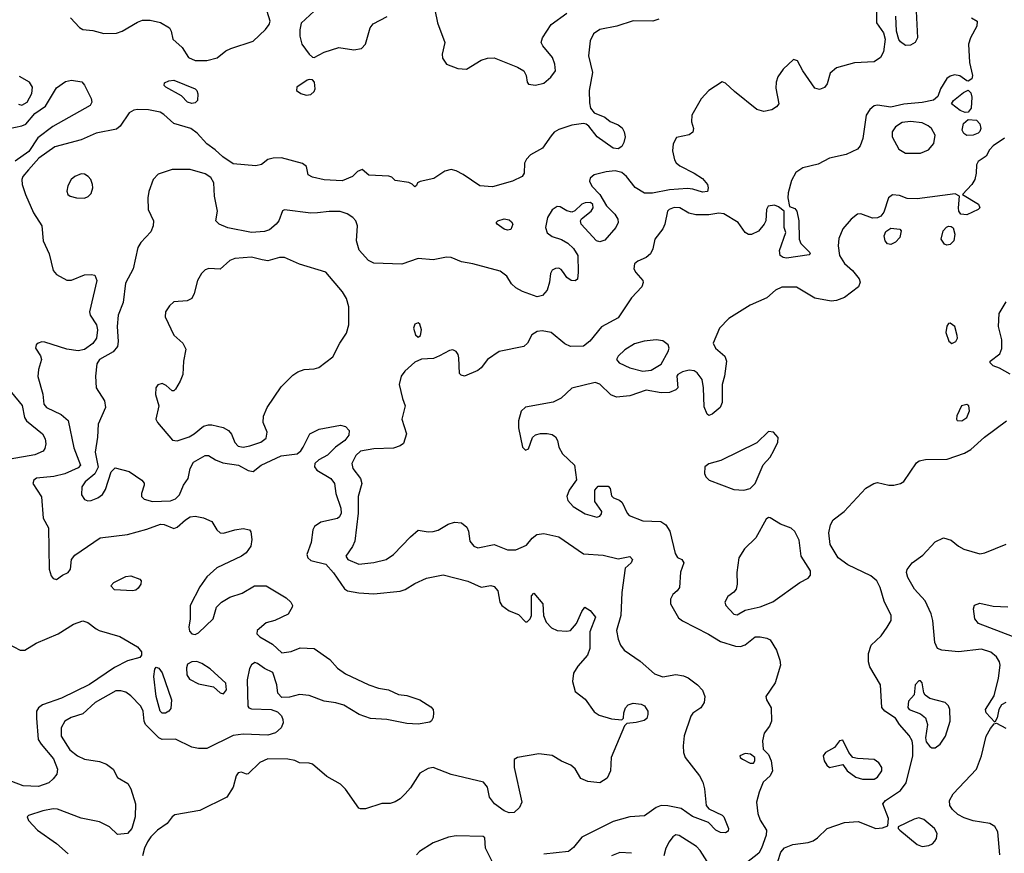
# Model space of a CAD drawing. Extents: x 1173029 to 1307123, y 522559 to 678521.
# Tile 183 of 256: x 1251942 to 1257903, y 567915 to 572964. Entities that reach past the tile are written whole.
import ezdxf

# ---------------------------------------------------------------- set-up
doc = ezdxf.new("R2010")
doc.units = 0

msp = doc.modelspace()

# ---------------------------------------------------------------- linework, layer by layer
at = {"layer": '0CON10XD'}
for points in [[(1252249.2, 572975), (1252305, 572916), (1252325, 572904.3), (1252385, 572898), (1252451.2, 572881.2), (1252527.1, 572882.9), (1252562, 572895), (1252655, 572949.4), (1252685, 572960.5), (1252731.4, 572961.4), (1252795, 572947.3), (1252848, 572915), (1252858.8, 572895), (1252868.8, 572845), (1252925.5, 572795.5), (1252963.1, 572735), (1253005, 572717.1), (1253075, 572716.2), (1253137.4, 572732.6), (1253190, 572775), (1253220.9, 572789.1), (1253355, 572833.3), (1253430, 572905), (1253452, 572935), (1253458.8, 572955), (1253430, 573045)], [(1254455.8, 573024.2), (1254471.1, 572945), (1254515.6, 572825), (1254499.4, 572755), (1254500.7, 572730.7), (1254526.2, 572695), (1254595, 572668.5), (1254646.6, 572663.4), (1254735, 572718.1), (1254775, 572730), (1254815, 572732.5), (1254955, 572677.3), (1254994.2, 572655), (1255008.6, 572625), (1255013.8, 572585), (1255022.9, 572572.9), (1255065, 572567.1), (1255115, 572578.9), (1255158.1, 572615), (1255185.5, 572655), (1255181.5, 572695), (1255168.5, 572735), (1255108.1, 572805), (1255098.6, 572825), (1255106.9, 572855), (1255160, 572935), (1255255, 573002.5)], [(1255812.3, 572967.7), (1255775, 572954.3), (1255655, 572956.4), (1255556.7, 572925), (1255455, 572904.4), (1255415, 572879.2), (1255395, 572836.7), (1255384.6, 572745), (1255410.5, 572645), (1255390.5, 572535), (1255390.7, 572460.7), (1255397.8, 572427.8), (1255420.3, 572400.3), (1255485, 572372.5), (1255516.8, 572346.8), (1255565, 572326.7), (1255588.8, 572308.8), (1255602.2, 572285), (1255607.5, 572255), (1255600.3, 572219.7), (1255587.5, 572195), (1255565, 572181.1), (1255535, 572185.6), (1255437.5, 572255), (1255388.3, 572318.3), (1255372, 572332), (1255356.1, 572336.1), (1255285, 572324.4), (1255205, 572298.9), (1255178, 572282), (1255160.4, 572259.6), (1255106.9, 572185), (1255035.3, 572144.7), (1255010.8, 572119.2), (1254998.6, 572095), (1254995.7, 572035), (1254984, 572015), (1254926.2, 571985), (1254805, 571951.1), (1254728.3, 571958.3), (1254627, 572027), (1254585, 572049.1), (1254555, 572056.9), (1254515, 572046.2), (1254448.9, 572001.1), (1254366.2, 571983.8), (1254350, 571975), (1254345, 571960), (1254335, 571952.5), (1254318.3, 571968.3), (1254297, 571977), (1254215, 571990), (1254195, 572010), (1254177, 572017), (1254055, 572022.5), (1254015, 572057.5), (1253987.5, 572045), (1253956.1, 572013.9), (1253895, 571988), (1253785, 571994.3), (1253715, 572010.8), (1253687.5, 572025), (1253677.5, 572075), (1253653.6, 572093.6), (1253527.2, 572127.2), (1253475.8, 572125.8), (1253445, 572118), (1253405, 572087.5), (1253372, 572078), (1253235, 572091.5), (1253172.4, 572132.4), (1253126.2, 572176.2), (1253075, 572212.9), (1253015.8, 572275.8), (1252977.5, 572305), (1252875, 572334.4), (1252815, 572390.5), (1252793.4, 572403.4), (1252722.6, 572417.4), (1252655, 572419.4), (1252633.4, 572416.6), (1252605, 572399.2), (1252550.6, 572319.4), (1252528.5, 572301.5), (1252405, 572276.2), (1252313.2, 572236.8), (1252155, 572194.6), (1252057.5, 572125), (1251994.6, 572055), (1251960, 572015), (1251954.8, 571995), (1251957.2, 571965), (1251976.2, 571905), (1252025, 571794.2), (1252075.8, 571715), (1252084.3, 571625), (1252120, 571545), (1252144.3, 571445), (1252165, 571420), (1252227, 571387), (1252255, 571385.7), (1252335, 571419.2), (1252375, 571421.2), (1252395.9, 571415.9), (1252409.2, 571385), (1252364.5, 571195), (1252368.5, 571175), (1252406.1, 571115), (1252413.3, 571085), (1252406.1, 571035), (1252385, 571002.7), (1252335, 570966.6), (1252295, 570958.4), (1252227.9, 570967.9), (1252095, 571010.8), (1252075, 571012.5), (1252053.8, 571005), (1252042, 570995), (1252038, 570975), (1252067.9, 570927.9), (1252074.4, 570905), (1252056.5, 570845), (1252052.6, 570802.6), (1252081.4, 570695), (1252087.1, 570635), (1252104, 570615), (1252192.4, 570572.4), (1252235.3, 570535.3), (1252270, 570370), (1252310, 570265), (1252295, 570250.4), (1252215, 570213.5), (1252147.9, 570197.9), (1252043.6, 570186.4), (1252028, 570175), (1252022, 570155), (1252074.4, 570074.4), (1252084, 569945), (1252116.1, 569886.1), (1252120, 569635), (1252132, 569595), (1252145, 569578.8), (1252165, 569574), (1252200.3, 569599.7), (1252236.2, 569615), (1252250, 569635), (1252255.7, 569695), (1252275, 569721.4), (1252428.8, 569825), (1252595, 569846.1), (1252712.4, 569877.6), (1252795, 569908.5), (1252816.6, 569906.6), (1252875, 569881.2), (1252895, 569890), (1252945.6, 569935), (1252975, 569951.8), (1253005, 569957.3), (1253055, 569947.3), (1253105.3, 569925.3), (1253135.6, 569875), (1253155.6, 569855.6), (1253175, 569854.4), (1253244.1, 569874.1), (1253295, 569881.2), (1253333.8, 569873.8), (1253341.2, 569861.2), (1253346.9, 569815), (1253340.6, 569775), (1253314, 569735), (1253285.4, 569714.6), (1253135.3, 569644.7), (1253075, 569590), (1253031.7, 569528.3), (1252974.6, 569415), (1252974.5, 569335), (1252966.9, 569285), (1252970.9, 569260.9), (1252985, 569244.2), (1253005, 569240), (1253025, 569250), (1253112.5, 569335), (1253133.8, 569405), (1253163.7, 569436.3), (1253214, 569466), (1253288.9, 569491.1), (1253363.3, 569535), (1253435, 569534.4), (1253555, 569462.5), (1253584, 569435), (1253593.8, 569415), (1253592, 569405), (1253567.3, 569362.7), (1253485.7, 569324.3), (1253435, 569310), (1253380, 569265), (1253377.5, 569245), (1253396, 569226), (1253471.7, 569181.7), (1253528.3, 569128.3), (1253585, 569137.5), (1253640.5, 569159.5), (1253725, 569156), (1253819.1, 569089.1), (1253865.8, 569035.8)], [(1253725.4, 573014.6), (1253646.8, 572943.2), (1253637, 572903), (1253638.5, 572865), (1253650, 572815), (1253695, 572754.4), (1253715, 572737.1), (1253725, 572735.6), (1253785, 572766.2), (1253875, 572795.5), (1253965, 572781.8), (1254011.4, 572788.6), (1254035.3, 572814.7), (1254064.5, 572915.5), (1254080.9, 572939.1), (1254167, 572983)], [(1257129.2, 573015), (1257129.4, 572945), (1257171.5, 572885), (1257182.5, 572845), (1257170.9, 572769.1), (1257153.5, 572735), (1257115, 572709.6), (1256995, 572703.5), (1256886.7, 572673.3), (1256849.1, 572640.9), (1256831.2, 572575), (1256815, 572553.8), (1256785, 572541.2), (1256755, 572548.8), (1256682.5, 572655), (1256650, 572715), (1256627, 572723), (1256565, 572663.8), (1256532.2, 572617.8), (1256522.1, 572585), (1256520.6, 572549.4), (1256538.6, 572455), (1256523.7, 572436.3), (1256495, 572417.1), (1256447, 572407), (1256405, 572420), (1256268.8, 572528.8), (1256215, 572578.6), (1256195, 572587.1), (1256114.4, 572535), (1256067.9, 572485), (1256010.5, 572385), (1256008.9, 572345), (1256020.6, 572305), (1256016.5, 572283.5), (1255995, 572265.8), (1255919.3, 572250.7), (1255898.8, 572211.2), (1255895, 572170), (1255907.1, 572115), (1255917, 572097), (1255938.9, 572078.9), (1256025.7, 572035), (1256075, 572002), (1256105.7, 571965), (1256110.8, 571945), (1256105, 571924), (1256075, 571919.4), (1256017.6, 571937.6), (1255985, 571940.5), (1255875, 571932.5), (1255772.6, 571912.6), (1255725, 571913.1), (1255667.2, 571947.2), (1255615.6, 572015), (1255587.4, 572037.4), (1255547.6, 572047.6), (1255492, 572042), (1255420, 572025), (1255395.8, 572005), (1255391.4, 571985), (1255405, 571956.2), (1255453.8, 571905), (1255495.5, 571835.5), (1255544.3, 571785), (1255563.1, 571755), (1255564.5, 571735), (1255550.9, 571705), (1255485, 571628.5), (1255455, 571618.9), (1255434.6, 571624.6), (1255341.4, 571725), (1255337.5, 571745), (1255342.7, 571757.3), (1255401.4, 571805), (1255414.3, 571825), (1255412, 571845), (1255397.1, 571857.1), (1255365, 571855.6), (1255345, 571845.6), (1255303.1, 571806.9), (1255285, 571797.5), (1255255, 571805.7), (1255215, 571830), (1255195, 571832.2), (1255165, 571812.9), (1255137.9, 571765), (1255124.4, 571705), (1255135, 571672), (1255165, 571650.6), (1255221.7, 571631.7), (1255259.8, 571609.8), (1255295, 571577.5), (1255320, 571535), (1255323.8, 571435), (1255318.3, 571391.7), (1255305, 571382.5), (1255280, 571385), (1255255, 571403.3), (1255235, 571432.5), (1255220.3, 571450.3), (1255205, 571458.1), (1255185, 571457.5), (1255165, 571447.1), (1255155, 571427.5), (1255149.4, 571375), (1255134.3, 571325), (1255106.6, 571293.4), (1255075, 571285.8), (1254985, 571317.5), (1254945, 571340.6), (1254918.6, 571365), (1254891.4, 571411.4), (1254849.8, 571439.8), (1254685, 571484.3), (1254616.4, 571496.4), (1254555, 571524.4), (1254525, 571525.6), (1254445, 571510), (1254355, 571517.5), (1254255, 571482.5), (1254085, 571488.6), (1254054.5, 571504.5), (1253997.5, 571567.5), (1253980.5, 571625), (1253987.5, 571715), (1253977.3, 571745), (1253958.5, 571765), (1253925, 571788.9), (1253881.5, 571801.5), (1253815, 571802.9), (1253745, 571794.5)], [(1257705, 572974.4), (1257738, 572955), (1257736.7, 572925), (1257698.9, 572855), (1257686.9, 572815), (1257692.9, 572705), (1257711.2, 572625), (1257706.7, 572605), (1257685, 572592.5), (1257675, 572593.3), (1257633, 572623), (1257600.9, 572629.1), (1257575, 572622.2), (1257555, 572607.8), (1257516.5, 572545), (1257501.2, 572498.8), (1257473.2, 572476.8), (1257405, 572463.2), (1257295, 572452.5), (1257215, 572433.5), (1257135, 572445.4), (1257115, 572442.3), (1257089.7, 572420.3), (1257067.1, 572385), (1257045.8, 572244.2), (1257030.9, 572199.1), (1257015, 572180), (1256945, 572148.1), (1256845, 572125.7), (1256775, 572088.5), (1256683, 572067), (1256641.6, 572038.4), (1256615, 571990), (1256594.5, 571914.5), (1256592.2, 571885), (1256603.3, 571833.3), (1256635, 571821.2), (1256647.5, 571805), (1256658, 571745), (1256660, 571635), (1256671.7, 571608.3), (1256723.3, 571555), (1256727.5, 571545), (1256720.7, 571539.3), (1256585, 571520), (1256565, 571523.3), (1256545, 571536.2), (1256541.4, 571565), (1256580, 571675), (1256570, 571705), (1256570, 571805), (1256535, 571831.2), (1256511.2, 571841.2), (1256474.2, 571835), (1256463.1, 571815), (1256458.9, 571745), (1256449.5, 571725), (1256415, 571683.3), (1256373, 571663), (1256355, 571662.9), (1256334.4, 571674.4), (1256290.8, 571735), (1256205, 571787.8), (1256175, 571791.1), (1256115, 571781.5), (1256035, 571781.2), (1255993, 571793), (1255938, 571825), (1255905, 571827.2), (1255874, 571815), (1255864, 571805), (1255848.6, 571725), (1255835, 571696.2), (1255788, 571635), (1255776, 571575), (1255760, 571545), (1255735, 571524.3), (1255685, 571502), (1255664, 571485), (1255660, 571455), (1255672.9, 571432.9), (1255714.3, 571385), (1255717.3, 571372.7), (1255707.5, 571345), (1255645, 571278.6), (1255565, 571158.9), (1255465, 571102.9), (1255393, 571017), (1255355, 570987.1), (1255277.5, 570985), (1255241.3, 571001.3), (1255160, 571070), (1255105, 571079.5), (1255075, 571075.6), (1255042, 571055), (1255015.7, 571005), (1254995, 570984), (1254845, 570954.2), (1254773.3, 570905), (1254736.2, 570855), (1254715, 570838.8), (1254635, 570804), (1254615, 570810), (1254605, 570820), (1254600, 570915), (1254595.9, 570935.9), (1254583.9, 570953.9), (1254565, 570963.8), (1254545, 570960), (1254482.8, 570927.2), (1254447.4, 570912.6), (1254375, 570908), (1254335, 570890), (1254273.8, 570835), (1254252, 570805), (1254240, 570755), (1254258.8, 570668.8), (1254276.2, 570625), (1254255.7, 570545), (1254284.4, 570455), (1254265, 570396.7), (1254245, 570382), (1254205, 570368.6), (1254085, 570365.6), (1254005, 570349.6), (1253977.5, 570325), (1253952.3, 570275), (1253957.9, 570245), (1254005.6, 570185), (1254013.3, 570155), (1253990.8, 570075), (1253990.7, 569975), (1253971.4, 569805), (1253957, 569773), (1253916, 569715), (1253928.8, 569695), (1253995, 569666.9), (1254085, 569675.8), (1254160, 569695), (1254205, 569724), (1254307.9, 569832.1), (1254355, 569872), (1254415, 569861.4), (1254445, 569863.1), (1254475, 569872.9), (1254535, 569908), (1254575, 569920), (1254615.9, 569915.9), (1254649.2, 569889.2), (1254658.8, 569865), (1254668, 569805), (1254692, 569775), (1254715, 569764.4), (1254815, 569784.4), (1254895, 569752.9), (1254945, 569752.9), (1255009.8, 569780.2), (1255045, 569822.9), (1255072, 569845), (1255115, 569852.1), (1255205, 569831.8), (1255355, 569728.8), (1255475, 569720.4), (1255565, 569697.5), (1255635, 569713.3), (1255651.2, 569695), (1255643.3, 569675), (1255608.3, 569641.7), (1255587.1, 569495), (1255580.8, 569355), (1255555.7, 569265), (1255565, 569212.5), (1255578.6, 569175), (1255600.8, 569145), (1255698.5, 569078.5), (1255785, 569001.5), (1255835, 568982.7), (1255915, 568998), (1255960.6, 568990.6), (1255988, 568978), (1256045, 568935.6), (1256075, 568902), (1256089.4, 568865), (1256085, 568827.5), (1256065, 568796.2), (1256017.1, 568762.9), (1256005.8, 568745), (1255964.2, 568625.8), (1255959.1, 568565), (1255961.6, 568525), (1255971.6, 568495), (1256056.7, 568385), (1256078.2, 568345), (1256087.7, 568305), (1256098, 568205), (1256114.4, 568184.4), (1256195, 568145.7), (1256205.4, 568135.4), (1256233.8, 568065), (1256230.5, 568049.5), (1256215, 568038), (1256185, 568041.4), (1256156.7, 568055), (1256111.2, 568101.2), (1256015, 568138.6), (1255945.9, 568185.9), (1255865, 568202.2), (1255825, 568204.2), (1255795, 568192.5), (1255725, 568141.2), (1255635, 568136), (1255535, 568107.5), (1255345, 568012.5), (1255295, 567950), (1255265, 567925.8), (1255115, 567910)], [(1257368.5, 573015), (1257378, 572855), (1257363.9, 572826.1), (1257335, 572808.8), (1257305, 572808), (1257275, 572828.8), (1257264.5, 572844.5), (1257250.6, 572895), (1257245.5, 572985)], [(1251935, 572452.5), (1251955, 572447.1), (1251986.4, 572465), (1252015, 572516.7), (1252019.4, 572555), (1252000.8, 572585), (1251940.2, 572620.2)], [(1251800.5, 572289.5), (1251955, 572320.3), (1251979.5, 572330.5), (1252033.5, 572395), (1252099.1, 572440.9), (1252165, 572551.4), (1252219.7, 572590.3), (1252255, 572597.5), (1252317.2, 572587.2), (1252335, 572568), (1252375, 572486.2), (1252379.4, 572465), (1252368, 572445), (1252143.4, 572316.6), (1252052.3, 572247.7), (1251997, 572165), (1251915, 572106)], [(1252984.1, 572455.9), (1252958, 572465), (1252922.2, 572502.2), (1252826.7, 572555), (1252816.7, 572565), (1252819.3, 572580.7), (1252845.8, 572594.2), (1252875, 572596.9), (1253003.3, 572545), (1253014.2, 572534.2), (1253020, 572515), (1253018.8, 572475), (1253005, 572460.8), (1252984.1, 572455.9)], [(1253675.9, 572505.9), (1253705, 572510.8), (1253725, 572528), (1253731.5, 572545), (1253726.5, 572585), (1253715, 572599.2), (1253695, 572602.5), (1253682.1, 572597.9), (1253620, 572555), (1253617.5, 572535), (1253645, 572516.2), (1253675.9, 572505.9)], [(1257665, 572402), (1257635, 572412.9), (1257583.3, 572455), (1257595.8, 572474.2), (1257655, 572522.5), (1257685, 572536.7), (1257700, 572520), (1257705.6, 572495.6), (1257701.7, 572428.3), (1257685, 572403.8), (1257665, 572402)], [(1257395, 572154.7), (1257443.6, 572176.4), (1257476.5, 572215), (1257483.6, 572265), (1257461.5, 572305), (1257441.7, 572321.7), (1257405, 572338.4), (1257335, 572347.9), (1257285, 572340.3), (1257243.8, 572315), (1257224.6, 572285), (1257224.6, 572255), (1257265, 572180.5), (1257305.3, 572155.3), (1257395, 572154.7)], [(1257675, 572262.2), (1257658.6, 572275), (1257648.1, 572295), (1257655.6, 572334.4), (1257685, 572358.8), (1257735, 572356.2), (1257755, 572332.5), (1257760.6, 572305), (1257755, 572286.7), (1257744.4, 572275.6), (1257715, 572264.5), (1257675, 572262.2)], [(1257903.1, 572246.9), (1257835, 572199.5), (1257813.5, 572175), (1257793.6, 572136.4), (1257744.3, 572105), (1257734.3, 572085), (1257732.9, 572035), (1257724.2, 571995), (1257706, 571965), (1257650, 571905), (1257747.2, 571847.2), (1257754.3, 571825), (1257745, 571813.6), (1257675, 571782.2), (1257640, 571785), (1257628.1, 571805), (1257625.6, 571825), (1257632.5, 571895), (1257605, 571910), (1257375, 571879.2), (1257315, 571881.2), (1257269.3, 571899.3), (1257225, 571902.5), (1257201.2, 571885), (1257172.6, 571797.4), (1257155.5, 571774.5), (1257135, 571764.4), (1257105, 571761.9), (1257035, 571788.6), (1257013.3, 571785), (1256976, 571755), (1256925, 571696.2), (1256900.5, 571639.5), (1256897.3, 571595), (1256905.9, 571535), (1256935, 571486.9), (1256983.8, 571445), (1257025, 571393.3), (1257030.8, 571375), (1257019.2, 571345), (1256935, 571280.8), (1256886.8, 571263.2), (1256855, 571259.2), (1256755, 571278.1), (1256645, 571344.4), (1256555, 571344.5), (1256517.5, 571325), (1256465, 571278.6), (1256365, 571234.3), (1256235, 571154), (1256179.2, 571095), (1256140, 571005), (1256154, 570975), (1256210, 570925), (1256221.9, 570895), (1256209.2, 570805), (1256193.8, 570755), (1256193.8, 570645), (1256183.3, 570615), (1256135, 570573.8), (1256115, 570566.7), (1256104.2, 570574.2)], [(1252335, 571883.8), (1252357.4, 571892.6), (1252375, 571911.2), (1252384.3, 571945), (1252381.9, 571965), (1252373.1, 571995), (1252357.5, 572015), (1252335, 572028.5), (1252315, 572030.5), (1252276.2, 572015), (1252253.2, 571996.8), (1252233.4, 571956.6), (1252227.5, 571925), (1252234.2, 571905), (1252246.7, 571895), (1252285, 571884.6), (1252335, 571883.8)], [(1253745, 571794.5), (1253705, 571791.1), (1253545, 571812.5), (1253533.9, 571806.1), (1253510, 571745), (1253494.5, 571725), (1253455, 571691.5), (1253425, 571680.4), (1253345, 571674.7), (1253202.3, 571702.3), (1253148.8, 571725), (1253130, 571745), (1253140, 571805), (1253121.4, 571895), (1253118.1, 571975), (1253098.5, 572008.5), (1253065, 572030), (1252975, 572056.9), (1252865, 572057.5), (1252780.8, 572029.2), (1252750.9, 571995), (1252724.1, 571924.1), (1252716.9, 571885), (1252720.6, 571815), (1252751.4, 571745), (1252750.8, 571715), (1252735, 571678.8), (1252675, 571614), (1252657.1, 571585), (1252629.2, 571455), (1252582.3, 571367.7), (1252568.7, 571251.3), (1252537.7, 571175), (1252532.4, 571105), (1252538.4, 571015), (1252533.5, 570985), (1252507.9, 570952.1), (1252424.5, 570905), (1252409.8, 570880.2), (1252400.9, 570805), (1252405.5, 570735), (1252454.6, 570655), (1252461.9, 570615), (1252416.7, 570515), (1252412.2, 570435), (1252398.4, 570345), (1252416.6, 570253.4), (1252397.4, 570212.6), (1252338.9, 570165), (1252317.9, 570135), (1252315.5, 570085), (1252335, 570057.1), (1252355, 570050), (1252375, 570051.5), (1252415, 570067.1), (1252442.6, 570087.4), (1252462, 570118), (1252495.5, 570224.5), (1252520.9, 570249.1), (1252605, 570228.1), (1252681.2, 570175), (1252695, 570157.5), (1252696.2, 570145), (1252680, 570095), (1252680, 570075), (1252695, 570058.8), (1252745.6, 570045.6), (1252855, 570050.4), (1252885, 570061.1), (1252908.9, 570085), (1252934.5, 570145.5), (1252961.2, 570185), (1252974, 570245), (1252995, 570283.3), (1253065, 570323.3), (1253085, 570323.3), (1253127, 570297), (1253170.8, 570280.8), (1253266, 570265), (1253325, 570234.3), (1253355, 570228), (1253404.3, 570265), (1253525, 570322.9), (1253622.5, 570335), (1253645, 570353.3), (1253658, 570375), (1253698, 570455), (1253755, 570482.9), (1253885, 570507.5), (1253915, 570500), (1253936.5, 570475), (1253935, 570448), (1253909.5, 570415), (1253854.8, 570375.2), (1253805, 570326.7), (1253752.4, 570297.6), (1253728, 570275), (1253727.5, 570255), (1253740.8, 570235), (1253825, 570184.3), (1253848.6, 570155), (1253855.9, 570094.1), (1253886.2, 570005), (1253887.9, 569975), (1253877.6, 569952.4), (1253865, 569942.9), (1253765, 569920), (1253726.7, 569895), (1253716.7, 569875), (1253706.4, 569796.4), (1253680, 569725), (1253686.7, 569705), (1253705, 569688.8), (1253795, 569666.9), (1253842.7, 569612.7), (1253907.6, 569517.6), (1253926.4, 569503.6), (1253995, 569491.5), (1254085, 569486.9), (1254245, 569503.1), (1254275, 569513.1), (1254335, 569549.4), (1254405, 569581.5), (1254505, 569600.5), (1254655, 569562.3), (1254735, 569527.1), (1254795, 569536), (1254815, 569531.2), (1254835.8, 569505), (1254847.8, 569435), (1254860, 569415), (1254905, 569382.7), (1254961.4, 569361.4), (1255005, 569316.7), (1255015, 569317.5), (1255032.5, 569335), (1255040, 569355), (1255040, 569475), (1255055, 569490), (1255110, 569425), (1255113.8, 569355), (1255130, 569315), (1255160.9, 569280.9), (1255195, 569264), (1255255, 569260), (1255275.7, 569264.3), (1255312.8, 569307.2), (1255345, 569380), (1255363.6, 569406.4), (1255396.2, 569385), (1255427.1, 569345), (1255393.1, 569256.9), (1255394.6, 569155), (1255379.5, 569115), (1255321.3, 569048.7), (1255295.5, 569005), (1255288.5, 568955), (1255304.2, 568895), (1255365, 568849.2), (1255420.7, 568770.7), (1255450.7, 568750.7), (1255525, 568729.2), (1255587, 568723), (1255597, 568733), (1255598.8, 568765), (1255608.8, 568795), (1255625, 568813.8), (1255655, 568823.8), (1255705, 568818), (1255725, 568807.5), (1255744.2, 568775), (1255744.1, 568755.9), (1255738.3, 568731.7), (1255721.7, 568718.3), (1255675, 568706.2), (1255618.3, 568701.7), (1255603, 568687), (1255523.3, 568495), (1255519.4, 568415), (1255499.4, 568370.6), (1255455, 568341.9), (1255380.5, 568349.5), (1255338.3, 568368.3), (1255305, 568425.4), (1255278.5, 568448.5), (1255222.5, 568472.5), (1255165, 568506.5), (1255085, 568517.7), (1254955.7, 568494.3), (1254936.2, 568483.8), (1254935.6, 568434.4), (1254981.5, 568225), (1254968.6, 568191.4), (1254935, 568162.7), (1254905, 568160.8), (1254875, 568171.1), (1254816.7, 568215), (1254785.8, 568255), (1254773.8, 568315), (1254750, 568345), (1254555, 568391.5), (1254445, 568434), (1254415, 568428), (1254365, 568400), (1254308.9, 568311.1), (1254276, 568275), (1254245, 568243.8), (1254215, 568226.7), (1254185, 568216.7), (1254135, 568216.2), (1254035, 568183.3), (1254005, 568183.3), (1253995, 568187.5), (1253914.1, 568304.1), (1253885, 568333.3), (1253800.9, 568380.9), (1253715, 568454), (1253695, 568461.2), (1253635, 568463.3), (1253607.3, 568477.3), (1253565.6, 568485.6), (1253445, 568487.3), (1253395.3, 568464.7), (1253325, 568396.2), (1253315, 568393.3), (1253285, 568406.7), (1253265, 568402.5), (1253252, 568385), (1253234.2, 568315), (1253195, 568253.8), (1253032.5, 568175), (1252881.7, 568148.3), (1252864.6, 568135.4), (1252834, 568095), (1252775.5, 568054.5), (1252736.4, 568013.6), (1252715.4, 567984.6), (1252698.1, 567945), (1252685, 567900)], [(1254895, 571690), (1254875, 571695.8), (1254833.3, 571725), (1254827.5, 571735), (1254837.5, 571745), (1254875, 571756.7), (1254905, 571751.4), (1254920.3, 571740.3), (1254928.1, 571725), (1254915, 571692.9), (1254895, 571690)], [(1257555, 571599.2), (1257540, 571605), (1257520, 571635), (1257532, 571685), (1257552.1, 571707.9), (1257565, 571713.8), (1257581.7, 571711.7), (1257592.3, 571702.3), (1257604.3, 571665), (1257596.3, 571623.7), (1257575, 571602.5), (1257555, 571599.2)], [(1257215, 571601.9), (1257195, 571605.8), (1257180.6, 571625), (1257175.7, 571655), (1257185, 571680), (1257215, 571701.2), (1257270, 571695), (1257277.5, 571685), (1257270, 571645), (1257245, 571616), (1257215, 571601.9)], [(1253295, 570375.6), (1253335, 570383.6), (1253402, 570405), (1253435, 570430), (1253440, 570465), (1253415.5, 570525), (1253417.3, 570562.7), (1253439.4, 570615), (1253525, 570740.8), (1253595, 570810.8), (1253625, 570831.9), (1253664.2, 570844.2), (1253725, 570848.6), (1253753, 570857), (1253838.7, 570921.3), (1253881.1, 571005), (1253920, 571065), (1253935.4, 571115), (1253933.8, 571223.8), (1253919.5, 571275), (1253896.1, 571316.1), (1253795.6, 571435.6), (1253635, 571482.5), (1253545, 571522.5), (1253515, 571522.9), (1253445, 571503.1), (1253410.5, 571509.5), (1253345, 571525.6), (1253245, 571518), (1253213.3, 571505), (1253155, 571452.5), (1253086.1, 571456.1), (1253065, 571448.8), (1253043.2, 571426.8), (1253017.5, 571385), (1252997.5, 571305), (1252984.2, 571275.8), (1252955, 571262), (1252875, 571254.3), (1252848.9, 571231.1), (1252824.3, 571195), (1252821.9, 571165), (1252875, 571053.8), (1252928.8, 571005), (1252948.3, 570968.3), (1252932.9, 570895), (1252930, 570815), (1252914.2, 570775), (1252885, 570726.7), (1252875, 570716.7), (1252865, 570716.7), (1252828.7, 570748.7), (1252805, 570760), (1252777.9, 570752.1), (1252765.8, 570735), (1252764.5, 570694.5), (1252784.3, 570625), (1252766.9, 570545), (1252776.9, 570525), (1252866.6, 570416.6), (1252895, 570413.2), (1252968.3, 570438.3), (1252998.5, 570455), (1253055, 570501.1), (1253085, 570510.7), (1253105, 570509.3), (1253174.1, 570494.1), (1253205.3, 570475.3), (1253223.4, 570453.4), (1253245, 570402), (1253265, 570381.4), (1253295, 570375.6)], [(1257937.4, 570817.4), (1257873.9, 570853.9), (1257835, 570866.7), (1257817.5, 570885), (1257817.5, 570895), (1257875, 570940), (1257887.2, 570972.8), (1257887.5, 571025), (1257867.1, 571105), (1257871.4, 571185), (1257915, 571254)], [(1254355, 571041.2), (1254368, 571052), (1254374.4, 571085), (1254365, 571120), (1254355, 571128), (1254335, 571120), (1254326, 571095), (1254339.2, 571055), (1254355, 571041.2)], [(1257585, 571003.3), (1257610, 571015), (1257618.8, 571035), (1257618.3, 571051.7), (1257603.8, 571105), (1257575, 571126.7), (1257565, 571123.3), (1257555, 571107.5), (1257549.5, 571069.5), (1257566.4, 571016.4), (1257585, 571003.3)], [(1255715, 570835.8), (1255765, 570842), (1255825, 570876.7), (1255867.5, 570955), (1255874, 570975), (1255868.8, 570995), (1255835, 571018.6), (1255795, 571025.6), (1255722.6, 571017.4), (1255665, 571001.4), (1255606, 570965), (1255566, 570925), (1255556, 570905), (1255572, 570885), (1255635, 570854.5), (1255715, 570835.8)], [(1256104.2, 570574.2), (1256085, 570620), (1256082.5, 570735), (1256074, 570785), (1256043.8, 570825), (1256025, 570837.1), (1255995, 570841.9), (1255955, 570830.8), (1255926.7, 570815), (1255920, 570805), (1255925.8, 570735), (1255915, 570721.2), (1255875, 570706.2), (1255826.1, 570703.9), (1255735, 570720), (1255635, 570685.7), (1255555, 570678.2), (1255521.2, 570691.2), (1255455, 570756.2), (1255426.4, 570766.4), (1255285, 570732.5), (1255219.4, 570670.6), (1255172.4, 570647.6), (1255005, 570616.4), (1254978.2, 570591.8), (1254961.3, 570535), (1254962.2, 570492.2), (1254986.7, 570375), (1255005, 570356.7), (1255022.5, 570365), (1255045.8, 570434.2), (1255065, 570449.2), (1255095, 570457.1), (1255135, 570457.5), (1255165, 570451.2), (1255185, 570436.7), (1255197.5, 570415), (1255206.7, 570375), (1255228, 570335), (1255300, 570265), (1255313, 570177), (1255268.8, 570115), (1255253.8, 570075), (1255261.2, 570051.2), (1255293.3, 570015), (1255365, 569970.8), (1255435, 569951.2), (1255453.6, 569956.4), (1255465, 569970), (1255466.7, 569985), (1255423.8, 570045), (1255423.8, 570115), (1255445, 570137.5), (1255505, 570137.5), (1255517.5, 570125), (1255525, 570080), (1255537.5, 570067.5), (1255574.1, 570054.1), (1255589.4, 570039.4), (1255619.2, 569975), (1255631.3, 569961.3), (1255715, 569929.4), (1255823.7, 569923.7), (1255854.6, 569904.6), (1255877.5, 569865), (1255910.9, 569730.9), (1255925, 569706.7), (1255950, 569695), (1255962.5, 569675), (1255942.3, 569617.7), (1255936.2, 569525), (1255923.3, 569505), (1255897.1, 569482.9), (1255882, 569455), (1255882.9, 569425), (1255930.3, 569340.3), (1255955, 569322), (1256113, 569243), (1256185, 569197.8), (1256275, 569170), (1256305, 569167.1), (1256335, 569177.5), (1256394.4, 569225.6), (1256424.2, 569225.8), (1256465, 569218.1), (1256485, 569208.1), (1256523.2, 569145), (1256544.6, 569085), (1256548.2, 569055), (1256515, 568948), (1256460, 568865), (1256462.9, 568845), (1256490.8, 568795), (1256492.9, 568715), (1256481.4, 568685), (1256448.3, 568641.7), (1256438.6, 568595), (1256443.3, 568545), (1256475, 568513.8), (1256492.1, 568475), (1256499.3, 568415), (1256485, 568383.3), (1256443.1, 568345), (1256419.6, 568285), (1256402.5, 568225), (1256411.5, 568155), (1256424.7, 568114.7), (1256462.2, 568055), (1256461.1, 568025), (1256433.8, 567945), (1256416.7, 567915), (1256295, 567820.8)], [(1251891.4, 570705), (1251956.7, 570626.7), (1251971.1, 570555), (1251983.1, 570535), (1252080.5, 570455), (1252096.5, 570425), (1252100.5, 570395), (1252095, 570366.7), (1252085, 570351.4), (1252032.7, 570327.3), (1251885, 570301.9)], [(1257645, 570534.2), (1257675, 570553.8), (1257691.9, 570595), (1257688.6, 570625), (1257675, 570632.9), (1257644.2, 570625), (1257616.2, 570565), (1257612.5, 570545), (1257617, 570537), (1257645, 570534.2)], [(1256532.5, 567865), (1256549.3, 567920.7), (1256571.2, 567948.8), (1256622.4, 567967.6), (1256715, 567980), (1256745, 567989.6), (1256772, 568008), (1256829.5, 568065), (1256935, 568102.2), (1257017.6, 568107.6), (1257125, 568065.8), (1257165, 568068.8), (1257198.3, 568081.7), (1257202.5, 568125), (1257168, 568215), (1257184, 568235), (1257274.4, 568295), (1257308.8, 568341.2), (1257348.5, 568505), (1257350, 568565), (1257344.4, 568595), (1257327.8, 568627.8), (1257268, 568695), (1257244.1, 568734.1), (1257180, 568775), (1257161.7, 568798.3), (1257153.3, 568935), (1257088, 569045), (1257080.6, 569075), (1257080.5, 569125), (1257097.5, 569175), (1257157.4, 569232.6), (1257194.6, 569285), (1257216.9, 569325), (1257216.9, 569355), (1257175, 569442), (1257151.6, 569525), (1257130.4, 569565), (1257095.8, 569595.8), (1256955, 569662.9), (1256897.8, 569705), (1256848.5, 569785), (1256841.5, 569855), (1256850.4, 569905), (1256865.9, 569934.1), (1256932.9, 569985), (1257064.2, 570125.8), (1257112.5, 570155), (1257135, 570160), (1257204.2, 570144.2), (1257234, 570144), (1257275, 570154.2), (1257295, 570166), (1257370.9, 570279.1), (1257387.3, 570292.7), (1257425, 570300), (1257557.4, 570302.6), (1257661.2, 570338.8), (1257699.9, 570360.1), (1257782.5, 570435), (1257915.9, 570534.1)], [(1256325, 570114.3), (1256363.3, 570125), (1256394.5, 570155.5), (1256443, 570267), (1256485, 570313.3), (1256508, 570355), (1256531.2, 570405), (1256533.6, 570433.6), (1256505.7, 570465.7), (1256475, 570468.8), (1256405, 570401.2), (1256186.8, 570293.2), (1256115, 570274.3), (1256090, 570255), (1256088.8, 570215), (1256096.7, 570195), (1256116.7, 570175), (1256265, 570118.6), (1256325, 570114.3)], [(1256285, 569358.6), (1256295, 569364.3), (1256333.4, 569386.6), (1256425, 569406.9), (1256501.3, 569438.7), (1256665, 569555.6), (1256715, 569581.2), (1256730.5, 569599.5), (1256730, 569625), (1256672.5, 569715), (1256661.2, 569811.2), (1256634.1, 569864.1), (1256612.5, 569885), (1256548.3, 569908.3), (1256485, 569946), (1256475, 569948), (1256460.9, 569939.1), (1256398.1, 569825), (1256330.5, 569759.5), (1256296.6, 569703.4), (1256284.5, 569615.5), (1256285.4, 569544.6), (1256278.6, 569515), (1256265, 569496.2), (1256230, 569470), (1256210, 569435), (1256217.5, 569415), (1256265, 569364.2), (1256285, 569358.6)], [(1257911.1, 568828.9), (1257886.2, 568813.8), (1257870, 568785), (1257858.8, 568735), (1257845, 568710), (1257793.8, 568765), (1257790, 568785), (1257842.4, 568867.6), (1257867.5, 568975), (1257877.1, 569055), (1257874.2, 569075), (1257855.6, 569105.6), (1257822.1, 569132.1), (1257765, 569151.8), (1257625, 569135.3), (1257524.5, 569144.5), (1257498.8, 569155), (1257482.5, 569192.5), (1257470.7, 569325), (1257459.7, 569365), (1257423.9, 569443.9), (1257360, 569515), (1257319.4, 569585), (1257310.6, 569615), (1257315.6, 569634.4), (1257345.8, 569675), (1257408.6, 569721.4), (1257485, 569801.2), (1257533.9, 569826.1), (1257582.1, 569812.1), (1257625.7, 569775), (1257657.1, 569757.1), (1257755, 569728.8), (1257785, 569733.8), (1257915, 569786.5)], [(1252625, 569504.2), (1252515, 569510), (1252493.3, 569535), (1252512.5, 569555), (1252585, 569591.2), (1252615, 569596), (1252670, 569575), (1252676.7, 569565), (1252675.9, 569544.1), (1252659.5, 569520.5), (1252645, 569508.8), (1252625, 569504.2)], [(1258021, 569201), (1257747.6, 569307.6), (1257724.4, 569335), (1257716.2, 569395), (1257722.9, 569417.1), (1257755, 569430), (1257835, 569412.5), (1257925, 569408.2)], [(1251867.5, 569185), (1251945, 569145.8), (1251972.5, 569145), (1252042.3, 569187.7), (1252175, 569243.1), (1252267, 569303), (1252325, 569322.9), (1252355, 569313.1), (1252404, 569274), (1252423.8, 569265), (1252548.3, 569228.3), (1252655.4, 569165.4), (1252678.8, 569135), (1252680, 569115), (1252668.8, 569101.2), (1252595, 569081.4), (1252515, 569040.3), (1252365, 568938), (1252195, 568854.2), (1252079.4, 568815), (1252056.5, 568795), (1252044.5, 568775), (1252042.9, 568732.9), (1252053.1, 568605), (1252071.5, 568575), (1252147.6, 568487.6), (1252171.2, 568425), (1252166.5, 568395), (1252145.6, 568365), (1252118.2, 568341.8), (1252055, 568318.8), (1251964, 568324), (1251895, 568350)], [(1253865.8, 569035.8), (1253915, 569002), (1254055.6, 568935.6), (1254115, 568915.7), (1254175, 568905.7), (1254235, 568877.1), (1254285, 568870), (1254364.4, 568844.4), (1254431.7, 568801.7), (1254444.2, 568785), (1254448.1, 568765), (1254445, 568737.5), (1254435, 568716.7), (1254425, 568708.8), (1254355, 568696.2), (1254285, 568700.8), (1254165, 568725.7), (1254065, 568731.4), (1253996.4, 568756.4), (1253905, 568811.4), (1253856.2, 568826.2), (1253785, 568836.2), (1253695, 568870), (1253635, 568876), (1253575, 568860), (1253528.3, 568858.3), (1253503.8, 568885), (1253498.8, 568935), (1253475, 569010), (1253424.1, 569034.1), (1253382.5, 569065), (1253365, 569071.2), (1253345, 569056.7), (1253333.8, 569035), (1253320, 568965), (1253322.5, 568805), (1253330, 568795), (1253345, 568790), (1253465, 568786.2), (1253502.3, 568772.3), (1253527.8, 568747.8), (1253535.5, 568725.5), (1253536.7, 568705), (1253525, 568674.3), (1253490, 568645), (1253445, 568630.4), (1253295, 568636.2), (1253235, 568627.3), (1253075, 568550.5), (1253025, 568550), (1252985, 568558.1), (1252885, 568605.5), (1252805, 568604.5), (1252785, 568613.5), (1252702.9, 568695), (1252695.4, 568715), (1252689.1, 568775), (1252674.6, 568805), (1252615, 568867.8), (1252585, 568890.6), (1252555, 568899.4), (1252525, 568898.5), (1252398.8, 568828.8), (1252325, 568758.9), (1252252.9, 568737.1), (1252214.4, 568715), (1252193.5, 568675), (1252192.5, 568625), (1252245, 568542.2), (1252291.4, 568505), (1252335, 568484.6), (1252425, 568471.2), (1252468, 568455), (1252508, 568425), (1252534.1, 568374.1), (1252596.9, 568336.9), (1252615.2, 568305.2), (1252642.6, 568215), (1252641.7, 568135), (1252621.8, 568065), (1252595, 568035.5), (1252535, 568028.8), (1252485.9, 568075.9), (1252425, 568106.1), (1252315, 568127.2), (1252171.5, 568181.5), (1252145, 568183.2), (1252081.3, 568171.3), (1251995.9, 568144.1), (1251986.7, 568135), (1251995, 568113.3), (1252050, 568055), (1252165, 567973.8), (1252235, 567911.2)], [(1252805, 568763.6), (1252792.3, 568775), (1252768.5, 568865), (1252754.5, 568985), (1252760.7, 569029.3), (1252768.3, 569041.7), (1252785, 569036.7), (1252805, 569008.8), (1252860, 568845), (1252857.9, 568792.1), (1252844, 568775), (1252825, 568764.5), (1252805, 568763.6)], [(1253175, 568880), (1253193.3, 568905), (1253190, 568945), (1253095, 569032.5), (1253045, 569064.2), (1253015, 569075.5), (1252984.6, 569075.4), (1252958.7, 569061.3), (1252950.9, 569039.1), (1252953.1, 568995), (1252969.1, 568969.1), (1253025, 568940.9), (1253115, 568924), (1253155, 568886.7), (1253175, 568880)], [(1257465, 568554.6), (1257485, 568554.6), (1257515, 568576.4), (1257546.9, 568625), (1257575.6, 568715), (1257573.5, 568785), (1257565, 568808), (1257545, 568828.1), (1257452.9, 568852.9), (1257423, 568873), (1257415.8, 568885.8), (1257405, 568947.5), (1257395, 568960), (1257385, 568960), (1257362.5, 568935), (1257357.5, 568875), (1257323, 568837), (1257318.3, 568798.3), (1257327.5, 568785), (1257395, 568760), (1257425, 568734.4), (1257438.4, 568695), (1257426.2, 568615), (1257429.8, 568589.8), (1257451.9, 568561.9), (1257465, 568554.6)], [(1257875.4, 567905), (1257863.5, 568045), (1257845, 568076.9), (1257815.4, 568095.4), (1257715, 568111.8), (1257659.1, 568129.1), (1257620.8, 568150.8), (1257589.6, 568179.6), (1257573.8, 568205), (1257571.1, 568235), (1257593.2, 568275), (1257733.6, 568425), (1257764.5, 568505.5), (1257792.5, 568625), (1257818.3, 568671.7), (1257840.7, 568699.3), (1257855, 568702.5), (1257912.2, 568672.2)], [(1257115, 568363.5), (1257135, 568375.6), (1257161.5, 568415), (1257161.1, 568435), (1257143.1, 568463.1), (1257115, 568483.1), (1257015, 568488.2), (1256985.5, 568495.5), (1256960.8, 568525), (1256925, 568600), (1256905, 568596.2), (1256874.4, 568555.6), (1256820, 568525), (1256806.2, 568505), (1256812, 568475), (1256827.7, 568447.7), (1256844.1, 568434.1), (1256925, 568453.3), (1256951.1, 568415), (1257004.4, 568375), (1257045, 568363.5), (1257115, 568363.5)], [(1256385, 568460), (1256392.5, 568475), (1256392.5, 568495), (1256365.9, 568515.9), (1256335, 568518.8), (1256302.5, 568505), (1256303.3, 568495), (1256317.5, 568485), (1256365, 568460), (1256385, 568460)], [(1257405, 567955.7), (1257445, 567962), (1257467.3, 567972.7), (1257481.7, 567988.3), (1257492, 568005), (1257495.8, 568035), (1257480.6, 568065), (1257415, 568119.6), (1257385, 568129.1), (1257357.5, 568122.5), (1257260, 568075), (1257260, 568065), (1257270, 568055), (1257375, 567968.9), (1257405, 567955.7)], [(1254805, 567861.2), (1254762, 567945), (1254757.5, 568007.5), (1254747.5, 568017.5), (1254585, 568021.4), (1254537.6, 568012.4), (1254445, 567978.9), (1254363.3, 567926.7), (1254344.7, 567905.3)], [(1256104.3, 567865), (1256062.1, 567932.1), (1256040, 567955), (1255935, 568022.7), (1255915, 568027.5), (1255895.9, 568014.1), (1255874.5, 567985), (1255854.4, 567945), (1255841.2, 567898.8)], [(1255645, 567914.6), (1255575, 567919.5), (1255525, 567900)]]:
    msp.add_lwpolyline(points, dxfattribs=at)

doc.saveas('drawing.dxf')
